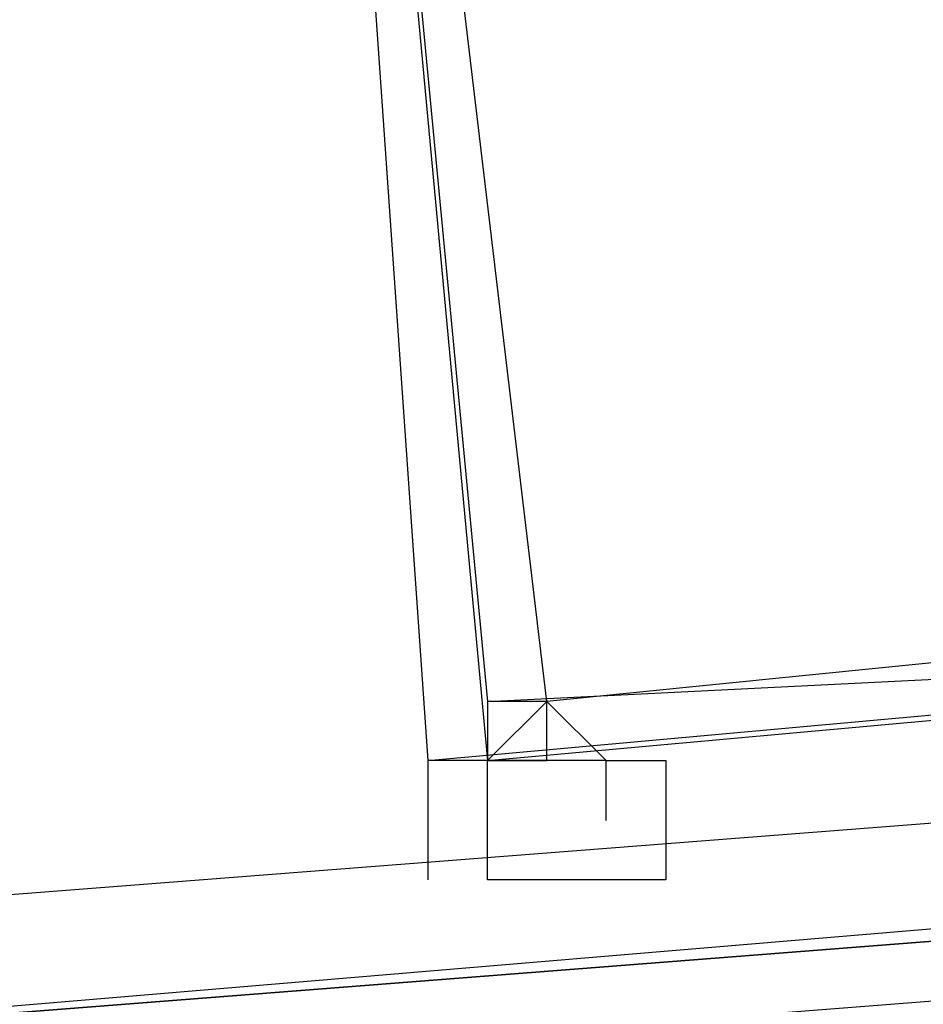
# Model space of a CAD drawing. Header units: feet. Extents: x -79 to 198, y -22 to 181.
# Tile 154 of 256: x 71.882 to 72.084, y 16.243 to 16.464. Entities that reach past the tile are written whole.
import ezdxf

# ---------------------------------------------------------------- set-up
doc = ezdxf.new("R2010")
doc.units = ezdxf.units.FT
doc.layers.add('A-LINEA', color=7, linetype='CONTINUOUS')

msp = doc.modelspace()

# ---------------------------------------------------------------- linework, layer by layer
at = {"layer": 'A-LINEA'}
for p, q in [((72, 16.2978), (72, 16.2978)), ((72, 16.2978), (72, 16.2978)), ((72, 16.2711), (72, 16.2711)), ((72, 16.2711), (72, 16.2711)), ((72, 16.2711), (72, 16.2711)), ((72, 16.2711), (72, 16.2711)), ((72.0133, 16.2711), (72.0133, 16.2711)), ((72.0133, 16.2711), (72.0133, 16.2711))]:
    msp.add_line(p, q, dxfattribs=at)
for points in [[(26.7067, 23.3511), (28.04, 21.6178), (31.0267, 20.8311), (34.0133, 20.0978), (37.0133, 19.4044), (40.0267, 18.7778), (43.0533, 18.2044), (46.0933, 17.6844), (49.1467, 17.2178), (52.2, 16.8044), (55.2533, 16.4444), (58.32, 16.1511), (60.4, 16.0178), (62.48, 15.9511), (64.5467, 15.9244), (66.6267, 15.9511), (68.7067, 16.0178), (70.7867, 16.1511), (72.8533, 16.3244), (74.92, 16.5511), (76.9867, 16.8178), (79.04, 17.1511), (81.08, 17.5244), (83.12, 17.9378)], [(26.7067, 23.3511), (28.04, 21.6178), (31.0267, 20.8311), (34.0133, 20.0978), (37.0133, 19.4044), (40.0267, 18.7778), (43.0533, 18.2044), (46.0933, 17.6844), (49.1467, 17.2178), (52.2, 16.8044), (55.2533, 16.4444), (58.32, 16.1511), (60.4, 16.0178), (62.48, 15.9511), (64.5467, 15.9244), (66.6267, 15.9511), (68.7067, 16.0178), (70.7867, 16.1511), (72.8533, 16.3244), (74.92, 16.5511), (76.9867, 16.8178), (79.04, 17.1511), (81.08, 17.5244), (83.12, 17.9378)], [(72.2133, 16.8978), (71.9333, 16.8711), (71.9733, 16.2978), (72.2667, 16.3244), (72.2133, 16.8978)], [(71.9333, 16.8711), (71.9867, 16.2978), (72.28, 16.3244), (72.2133, 16.8978), (71.9333, 16.8711), (72.2133, 16.8844), (72.2667, 16.3378), (72, 16.3111), (71.9333, 16.8711)], [(72.2133, 16.8978), (71.9333, 16.8711), (71.9733, 16.2978), (72.2667, 16.3244), (72.2133, 16.8978)], [(71.9333, 16.8711), (71.9867, 16.2978), (72.28, 16.3244), (72.2133, 16.8978), (71.9333, 16.8711), (72.2133, 16.8844), (72.2667, 16.3378), (72, 16.3111), (71.9333, 16.8711)], [(72.2133, 16.8844), (71.9333, 16.8711), (71.9867, 16.3111), (72.2533, 16.3244), (72.2133, 16.8844)], [(72.2133, 16.8844), (71.9333, 16.8711), (71.9867, 16.3111), (72.2533, 16.3244), (72.2133, 16.8844)], [(72.0133, 16.2844), (72.0133, 16.2844), (72.0133, 16.2978), (72.0133, 16.2978), (72, 16.2978), (72, 16.2978), (72, 16.2978), (72, 16.2978), (72, 16.3111), (71.9867, 16.3111), (71.9867, 16.3111), (71.9867, 16.2978), (71.9867, 16.2978), (71.9867, 16.2978), (71.9867, 16.2978), (71.9867, 16.2978), (71.9733, 16.2978), (71.9733, 16.2978), (71.9733, 16.2711), (71.9733, 16.2711), (71.9733, 16.2711)], [(72.0133, 16.2844), (72.0133, 16.2844), (72.0133, 16.2978), (72.0133, 16.2978), (72, 16.2978), (72, 16.2978), (72, 16.2978), (72, 16.2978), (72, 16.3111), (71.9867, 16.3111), (71.9867, 16.3111), (71.9867, 16.2978), (71.9867, 16.2978), (71.9867, 16.2978), (71.9867, 16.2978), (71.9867, 16.2978), (71.9733, 16.2978), (71.9733, 16.2978), (71.9733, 16.2711), (71.9733, 16.2711), (71.9733, 16.2711)], [(72.0133, 16.2711), (72, 16.2711), (72, 16.2711), (71.9867, 16.2711), (71.9867, 16.2711), (71.9867, 16.2711), (71.9867, 16.2978), (71.9867, 16.2978), (72, 16.2978), (72, 16.2978), (72, 16.2978), (71.9867, 16.2978), (71.9867, 16.2978), (72, 16.3111)], [(72.0133, 16.2711), (72, 16.2711), (72, 16.2711), (71.9867, 16.2711), (71.9867, 16.2711), (71.9867, 16.2711), (71.9867, 16.2978), (71.9867, 16.2978), (72, 16.2978), (72, 16.2978), (72, 16.2978), (71.9867, 16.2978), (71.9867, 16.2978), (72, 16.3111)], [(72, 16.3111), (72.0133, 16.2978), (72.0133, 16.2978), (72, 16.2978), (72, 16.2978), (72, 16.2978)], [(72, 16.3111), (72.0133, 16.2978), (72.0133, 16.2978), (72, 16.2978), (72, 16.2978), (72, 16.2978)], [(72.0133, 16.2978), (72.0267, 16.2978), (72.0267, 16.2978), (72.0267, 16.2711), (72.0267, 16.2711), (72.0133, 16.2711), (72.0133, 16.2711)], [(72.0133, 16.2978), (72.0267, 16.2978), (72.0267, 16.2978), (72.0267, 16.2711), (72.0267, 16.2711), (72.0133, 16.2711), (72.0133, 16.2711)], [(72.0933, 16.2711), (72.0933, 16.2578), (68.16, 15.9511), (68.16, 15.9644), (68.16, 15.9778), (72.0933, 16.2844), (72.0933, 16.2711)], [(72.0933, 16.2711), (72.0933, 16.2578), (68.16, 15.9511), (68.16, 15.9644), (68.16, 15.9778), (72.0933, 16.2844), (72.0933, 16.2711)], [(71.9867, 16.2711), (71.9867, 16.2711), (71.9867, 16.2711)], [(71.9867, 16.2711), (71.9867, 16.2711), (71.9867, 16.2711)], [(72.0933, 16.2444), (68.16, 15.9378), (68.16, 15.9511), (72.0933, 16.2578), (72.0933, 16.2444)], [(72.0933, 16.2444), (68.16, 15.9378), (68.16, 15.9511), (72.0933, 16.2578), (72.0933, 16.2444)]]:
    msp.add_lwpolyline(points, dxfattribs=at)
for points in [[(71.9867, 16.2978), (71.9867, 16.2978), (71.9867, 16.2978), (71.9867, 16.2978)], [(71.9867, 16.2978), (71.9867, 16.2978), (71.9867, 16.2978), (71.9867, 16.2978)], [(72, 16.2978), (72, 16.2978), (72, 16.2978), (72, 16.2978)], [(72, 16.2978), (72, 16.2978), (72, 16.2978), (72, 16.2978)]]:
    msp.add_lwpolyline(points, close=True, dxfattribs=at)

doc.saveas('drawing.dxf')
